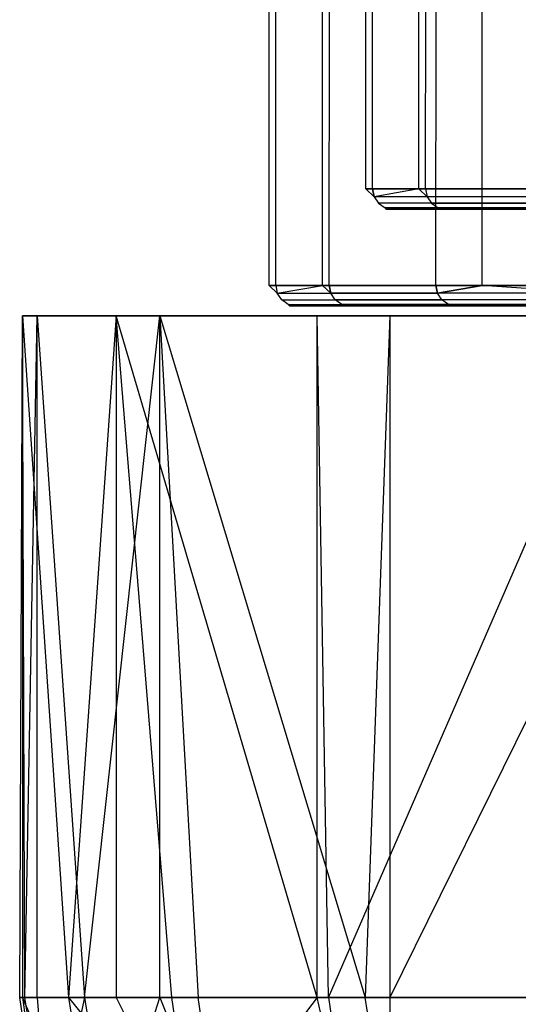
# Model space of a CAD drawing. Extents: x -172 to 172, y -29 to 28.
# Tile 2 of 256: x -172.46 to -167.56, y -14.37 to -4.69. Entities that reach past the tile are written whole.
import ezdxf

# ---------------------------------------------------------------- set-up
doc = ezdxf.new("R2010")
doc.units = 0
doc.header["$LTSCALE"] = 25.4
doc.layers.get('0').update_dxf_attribs({"linetype": 'CONTINUOUS'})

# ---------------------------------------------------------------- blocks, each defined once
blk = doc.blocks.new('RYFLO_AURA_STL')
at = {"color": 0}
for p, q in [((-170.0055, -7.3033, -1243.2501), (-169.9946, 7.0967, -1243.2501)), ((-170.0055, -7.3033, -1243.2501), (-169.9946, 7.0967, -1243.2501)), ((-169.9398, -7.3033, -1247.976), (-169.9289, 7.0967, -1247.9757)), ((-169.9398, -7.3033, -1247.976), (-169.9289, 7.0967, -1247.9757)), ((-169.9398, -7.3033, -1238.5243), (-169.9289, 7.0967, -1238.5245)), ((-169.9398, -7.3033, -1238.5243), (-169.9289, 7.0967, -1238.5245)), ((-169.4815, -7.3033, -1256.5886), (-169.4705, 7.0967, -1256.5878)), ((-169.4815, -7.3033, -1256.5886), (-169.4705, 7.0967, -1256.5878)), ((-169.4815, -7.3033, -1229.9116), (-169.4705, 7.0967, -1229.9125)), ((-169.4815, -7.3033, -1229.9116), (-169.4705, 7.0967, -1229.9125)), ((-169.4146, -7.3033, -1257.413), (-169.4036, 7.0967, -1257.4121)), ((-169.4146, -7.3033, -1257.413), (-169.4036, 7.0967, -1257.4121)), ((-169.4146, -7.3033, -1229.0873), (-169.4036, 7.0967, -1229.0881)), ((-169.4146, -7.3033, -1229.0873), (-169.4036, 7.0967, -1229.0881)), ((-168.3656, -7.3033, -1266.8063), (-168.3548, 7.0967, -1266.8048)), ((-168.3656, -7.3033, -1266.8063), (-168.3548, 7.0967, -1266.8048)), ((-168.3656, -7.3033, -1219.694), (-168.3548, 7.0967, -1219.6954)), ((-168.3656, -7.3033, -1219.694), (-168.3548, 7.0967, -1219.6954)), ((-167.9125, -7.3033, -1269.8448), (-167.9017, 7.0967, -1269.8431)), ((-167.9125, -7.3033, -1269.8448), (-167.9017, 7.0967, -1269.8431)), ((-167.9125, -7.3033, -1216.6554), (-167.9017, 7.0967, -1216.6571)), ((-167.9125, -7.3033, -1216.6554), (-167.9017, 7.0967, -1216.6571)), ((-169.0548, -6.354, -1243.2501), (-169.0453, 6.146, -1243.2501)), ((-169.0548, -6.354, -1243.2501), (-169.0453, 6.146, -1243.2501)), ((-168.9895, -6.354, -1238.5507), (-168.98, 6.146, -1238.551)), ((-168.9895, -6.354, -1238.5507), (-168.98, 6.146, -1238.551)), ((-168.9895, -6.354, -1247.9496), (-168.98, 6.146, -1247.9492)), ((-168.9895, -6.354, -1247.9496), (-168.98, 6.146, -1247.9492)), ((-168.5337, -6.354, -1229.9862), (-168.5242, 6.146, -1229.9869)), ((-168.5337, -6.354, -1229.9862), (-168.5242, 6.146, -1229.9869)), ((-168.5337, -6.354, -1256.514), (-168.5242, 6.146, -1256.5133)), ((-168.5337, -6.354, -1256.514), (-168.5242, 6.146, -1256.5133)), ((-168.4671, -6.354, -1229.1664), (-168.4577, 6.146, -1229.1672)), ((-168.4671, -6.354, -1229.1664), (-168.4577, 6.146, -1229.1672)), ((-168.4671, -6.354, -1257.3339), (-168.4577, 6.146, -1257.333)), ((-168.4671, -6.354, -1257.3339), (-168.4577, 6.146, -1257.333)), ((-168.9895, -6.354, -1238.5507), (-169.0548, -6.354, -1243.2501)), ((-169.0548, -6.354, -1243.2501), (-168.9895, -6.354, -1247.9496)), ((-169.0548, -6.354, -1243.2501), (-168.9895, -6.354, -1247.9496)), ((-169.0548, -6.354, -1243.2501), (-168.9743, -6.4306, -1247.9491)), ((-168.9895, -6.354, -1238.5507), (-169.0548, -6.354, -1243.2501)), ((-168.9743, -6.4306, -1238.5511), (-169.0548, -6.354, -1243.2501)), ((-168.9743, -6.4306, -1238.5511), (-169.0548, -6.354, -1243.2501)), ((-169.0548, -6.354, -1243.2501), (-168.9743, -6.4306, -1247.9491)), ((-168.5337, -6.354, -1229.9862), (-168.9895, -6.354, -1238.5507)), ((-168.9895, -6.354, -1247.9496), (-168.5337, -6.354, -1256.514)), ((-168.9743, -6.4306, -1247.9491), (-168.9895, -6.354, -1247.9496)), ((-168.9895, -6.354, -1238.5507), (-168.9743, -6.4306, -1238.5511)), ((-168.9895, -6.354, -1238.5507), (-168.9743, -6.4306, -1238.5511)), ((-168.5337, -6.354, -1229.9862), (-168.9895, -6.354, -1238.5507)), ((-168.9895, -6.354, -1247.9496), (-168.5337, -6.354, -1256.514)), ((-168.9743, -6.4306, -1247.9491), (-168.9895, -6.354, -1247.9496)), ((-168.5337, -6.354, -1229.9862), (-168.9743, -6.4306, -1238.5511)), ((-168.5337, -6.354, -1256.514), (-168.9743, -6.4306, -1247.9491)), ((-168.5337, -6.354, -1256.514), (-168.9743, -6.4306, -1247.9491)), ((-168.5337, -6.354, -1229.9862), (-168.9743, -6.4306, -1238.5511)), ((-168.4671, -6.354, -1229.1664), (-168.5337, -6.354, -1229.9862)), ((-168.5337, -6.354, -1256.514), (-168.4671, -6.354, -1257.3339)), ((-168.4671, -6.354, -1229.1664), (-168.5337, -6.354, -1229.9862)), ((-168.452, -6.4306, -1229.1677), (-168.5337, -6.354, -1229.9862)), ((-168.5337, -6.354, -1256.514), (-168.4671, -6.354, -1257.3339)), ((-168.5337, -6.354, -1256.514), (-168.452, -6.4306, -1257.3325)), ((-168.5337, -6.354, -1256.514), (-168.452, -6.4306, -1257.3325)), ((-168.452, -6.4306, -1229.1677), (-168.5337, -6.354, -1229.9862)), ((-167.4241, -6.354, -1219.8257), (-168.4671, -6.354, -1229.1664)), ((-168.4671, -6.354, -1257.3339), (-167.4241, -6.354, -1266.6746)), ((-168.4671, -6.354, -1229.1664), (-168.452, -6.4306, -1229.1677)), ((-168.4671, -6.354, -1257.3339), (-167.4241, -6.354, -1266.6746)), ((-168.4671, -6.354, -1257.3339), (-168.452, -6.4306, -1257.3325)), ((-168.4671, -6.354, -1257.3339), (-168.452, -6.4306, -1257.3325)), ((-168.4671, -6.354, -1229.1664), (-168.452, -6.4306, -1229.1677)), ((-167.4241, -6.354, -1219.8257), (-168.4671, -6.354, -1229.1664)), ((-168.452, -6.4306, -1257.3325), (-168.9743, -6.4306, -1247.9491)), ((-168.9743, -6.4306, -1247.9491), (-168.931, -6.4955, -1247.9479)), ((-168.452, -6.4306, -1257.3325), (-168.9743, -6.4306, -1247.9491)), ((-168.9743, -6.4306, -1238.5511), (-168.9743, -6.4306, -1247.9491)), ((-168.9743, -6.4306, -1238.5511), (-168.931, -6.4955, -1238.5524)), ((-168.9743, -6.4306, -1247.9491), (-168.931, -6.4955, -1247.9479)), ((-168.9743, -6.4306, -1238.5511), (-168.9743, -6.4306, -1247.9491)), ((-168.452, -6.4306, -1229.1677), (-168.9743, -6.4306, -1238.5511)), ((-168.9743, -6.4306, -1238.5511), (-168.931, -6.4955, -1238.5524)), ((-168.452, -6.4306, -1229.1677), (-168.9743, -6.4306, -1238.5511)), ((-168.452, -6.4306, -1257.3325), (-168.4089, -6.4955, -1257.329)), ((-167.4091, -6.4306, -1266.6725), (-168.452, -6.4306, -1257.3325)), ((-167.4091, -6.4306, -1266.6725), (-168.452, -6.4306, -1257.3325)), ((-167.4091, -6.4306, -1219.8278), (-168.452, -6.4306, -1229.1677)), ((-168.452, -6.4306, -1257.3325), (-168.4089, -6.4955, -1257.329)), ((-168.452, -6.4306, -1229.1677), (-168.4089, -6.4955, -1229.1713)), ((-168.452, -6.4306, -1229.1677), (-168.4089, -6.4955, -1229.1713)), ((-167.4091, -6.4306, -1219.8278), (-168.452, -6.4306, -1229.1677)), ((-168.931, -6.4955, -1247.9479), (-168.8662, -6.5389, -1247.946)), ((-168.4089, -6.4955, -1257.329), (-168.931, -6.4955, -1247.9479)), ((-168.4089, -6.4955, -1257.329), (-168.931, -6.4955, -1247.9479)), ((-168.931, -6.4955, -1238.5524), (-168.931, -6.4955, -1247.9479)), ((-168.931, -6.4955, -1238.5524), (-168.8662, -6.5389, -1238.5542)), ((-168.931, -6.4955, -1247.9479), (-168.8662, -6.5389, -1247.946)), ((-168.931, -6.4955, -1238.5524), (-168.931, -6.4955, -1247.9479)), ((-168.4089, -6.4955, -1229.1713), (-168.931, -6.4955, -1238.5524)), ((-168.931, -6.4955, -1238.5524), (-168.8662, -6.5389, -1238.5542)), ((-168.4089, -6.4955, -1229.1713), (-168.931, -6.4955, -1238.5524)), ((-168.8662, -6.5389, -1247.946), (-168.3442, -6.5389, -1257.3235)), ((-168.8662, -6.5389, -1247.946), (-168.3442, -6.5389, -1257.3235)), ((-168.8662, -6.5389, -1247.946), (-168.3344, -6.5542, -1256.4983)), ((-168.8662, -6.5389, -1247.946), (-168.3344, -6.5542, -1256.4983)), ((-168.8662, -6.5389, -1247.946), (-168.7897, -6.5542, -1247.944)), ((-168.8662, -6.5389, -1238.5542), (-168.7897, -6.5542, -1238.5563)), ((-168.8549, -6.5542, -1243.2501), (-168.8662, -6.5389, -1238.5542)), ((-168.8662, -6.5389, -1238.5542), (-168.8662, -6.5389, -1247.946)), ((-168.8662, -6.5389, -1238.5542), (-168.8662, -6.5389, -1247.946)), ((-168.8549, -6.5542, -1243.2501), (-168.8662, -6.5389, -1238.5542)), ((-168.8549, -6.5542, -1243.2501), (-168.8662, -6.5389, -1247.946)), ((-168.8549, -6.5542, -1243.2501), (-168.8662, -6.5389, -1247.946)), ((-168.8662, -6.5389, -1247.946), (-168.7897, -6.5542, -1247.944)), ((-168.3442, -6.5389, -1229.1768), (-168.8662, -6.5389, -1238.5542)), ((-168.3442, -6.5389, -1229.1768), (-168.8662, -6.5389, -1238.5542)), ((-168.3344, -6.5542, -1230.002), (-168.8662, -6.5389, -1238.5542)), ((-168.3344, -6.5542, -1230.002), (-168.8662, -6.5389, -1238.5542)), ((-168.8662, -6.5389, -1238.5542), (-168.7897, -6.5542, -1238.5563)), ((-168.7897, -6.5542, -1238.5563), (-168.8549, -6.5542, -1243.2501)), ((-168.8549, -6.5542, -1243.2501), (-168.7897, -6.5542, -1247.944)), ((-168.8549, -6.5542, -1243.2501), (-168.7897, -6.5542, -1247.944)), ((-168.7897, -6.5542, -1238.5563), (-168.8549, -6.5542, -1243.2501)), ((-168.7897, -6.5542, -1247.944), (-168.3344, -6.5542, -1256.4983)), ((-168.3344, -6.5542, -1230.002), (-168.7897, -6.5542, -1238.5563)), ((-168.3344, -6.5542, -1230.002), (-168.7897, -6.5542, -1238.5563)), ((-168.7897, -6.5542, -1247.944), (-168.3344, -6.5542, -1256.4983)), ((-168.4089, -6.4955, -1257.329), (-167.3662, -6.4955, -1266.6665)), ((-168.4089, -6.4955, -1257.329), (-168.3442, -6.5389, -1257.3235)), ((-168.4089, -6.4955, -1257.329), (-167.3662, -6.4955, -1266.6665)), ((-168.4089, -6.4955, -1257.329), (-168.3442, -6.5389, -1257.3235)), ((-168.4089, -6.4955, -1229.1713), (-168.3442, -6.5389, -1229.1768)), ((-167.3662, -6.4955, -1219.8337), (-168.4089, -6.4955, -1229.1713)), ((-168.4089, -6.4955, -1229.1713), (-168.3442, -6.5389, -1229.1768)), ((-167.3662, -6.4955, -1219.8337), (-168.4089, -6.4955, -1229.1713)), ((-168.268, -6.5542, -1257.3171), (-168.3442, -6.5389, -1257.3235)), ((-168.3442, -6.5389, -1257.3235), (-168.3344, -6.5542, -1256.4983)), ((-168.268, -6.5542, -1257.3171), (-168.3442, -6.5389, -1257.3235)), ((-167.3019, -6.5389, -1266.6575), (-168.3442, -6.5389, -1257.3235)), ((-167.3019, -6.5389, -1266.6575), (-168.3442, -6.5389, -1257.3235)), ((-168.3442, -6.5389, -1257.3235), (-168.3344, -6.5542, -1256.4983)), ((-168.3442, -6.5389, -1229.1768), (-168.268, -6.5542, -1229.1831)), ((-168.3344, -6.5542, -1230.002), (-168.3442, -6.5389, -1229.1768)), ((-168.3344, -6.5542, -1230.002), (-168.3442, -6.5389, -1229.1768)), ((-167.3019, -6.5389, -1219.8428), (-168.3442, -6.5389, -1229.1768)), ((-168.3442, -6.5389, -1229.1768), (-168.268, -6.5542, -1229.1831)), ((-167.3019, -6.5389, -1219.8428), (-168.3442, -6.5389, -1229.1768)), ((-168.3344, -6.5542, -1256.4983), (-168.268, -6.5542, -1257.3171)), ((-168.268, -6.5542, -1229.1831), (-168.3344, -6.5542, -1230.002)), ((-168.268, -6.5542, -1229.1831), (-168.3344, -6.5542, -1230.002)), ((-168.3344, -6.5542, -1256.4983), (-168.268, -6.5542, -1257.3171)), ((-168.268, -6.5542, -1257.3171), (-167.2262, -6.5542, -1266.6469)), ((-167.2262, -6.5542, -1219.8534), (-168.268, -6.5542, -1229.1831)), ((-167.2262, -6.5542, -1219.8534), (-168.268, -6.5542, -1229.1831)), ((-168.268, -6.5542, -1257.3171), (-167.2262, -6.5542, -1266.6469)), ((-169.9398, -7.3033, -1247.976), (-170.0055, -7.3033, -1243.2501)), ((-170.0055, -7.3033, -1243.2501), (-169.9398, -7.3033, -1238.5243)), ((-169.9398, -7.3033, -1247.976), (-170.0055, -7.3033, -1243.2501)), ((-169.9247, -7.3798, -1247.9756), (-170.0055, -7.3033, -1243.2501)), ((-169.9247, -7.3798, -1238.5247), (-170.0055, -7.3033, -1243.2501)), ((-169.9247, -7.3798, -1247.9756), (-170.0055, -7.3033, -1243.2501)), ((-169.9247, -7.3798, -1238.5247), (-170.0055, -7.3033, -1243.2501)), ((-170.0055, -7.3033, -1243.2501), (-169.9398, -7.3033, -1238.5243)), ((-169.4815, -7.3033, -1256.5886), (-169.9398, -7.3033, -1247.976)), ((-169.9398, -7.3033, -1238.5243), (-169.4815, -7.3033, -1229.9116)), ((-169.9398, -7.3033, -1238.5243), (-169.4815, -7.3033, -1229.9116)), ((-169.9398, -7.3033, -1238.5243), (-169.9247, -7.3798, -1238.5247)), ((-169.9398, -7.3033, -1247.976), (-169.9247, -7.3798, -1247.9756)), ((-169.9398, -7.3033, -1247.976), (-169.9247, -7.3798, -1247.9756)), ((-169.4815, -7.3033, -1256.5886), (-169.9398, -7.3033, -1247.976)), ((-169.9398, -7.3033, -1238.5243), (-169.9247, -7.3798, -1238.5247)), ((-169.9247, -7.3798, -1238.5247), (-169.4815, -7.3033, -1229.9116)), ((-169.9247, -7.3798, -1247.9756), (-169.4815, -7.3033, -1256.5886)), ((-169.9247, -7.3798, -1247.9756), (-169.4815, -7.3033, -1256.5886)), ((-169.9247, -7.3798, -1238.5247), (-169.4815, -7.3033, -1229.9116)), ((-169.4146, -7.3033, -1257.413), (-169.4815, -7.3033, -1256.5886)), ((-169.4815, -7.3033, -1229.9116), (-169.4146, -7.3033, -1229.0873)), ((-169.4146, -7.3033, -1257.413), (-169.4815, -7.3033, -1256.5886)), ((-169.3994, -7.3798, -1257.4117), (-169.4815, -7.3033, -1256.5886)), ((-169.3994, -7.3798, -1257.4117), (-169.4815, -7.3033, -1256.5886)), ((-169.4815, -7.3033, -1229.9116), (-169.4146, -7.3033, -1229.0873)), ((-169.4815, -7.3033, -1229.9116), (-169.3994, -7.3798, -1229.0885)), ((-169.4815, -7.3033, -1229.9116), (-169.3994, -7.3798, -1229.0885)), ((-168.3656, -7.3033, -1266.8063), (-169.4146, -7.3033, -1257.413)), ((-169.4146, -7.3033, -1229.0873), (-168.3656, -7.3033, -1219.694)), ((-169.4146, -7.3033, -1257.413), (-169.3994, -7.3798, -1257.4117)), ((-169.4146, -7.3033, -1257.413), (-169.3994, -7.3798, -1257.4117)), ((-168.3656, -7.3033, -1266.8063), (-169.4146, -7.3033, -1257.413)), ((-169.3994, -7.3798, -1229.0885), (-169.4146, -7.3033, -1229.0873)), ((-169.4146, -7.3033, -1229.0873), (-168.3656, -7.3033, -1219.694)), ((-169.3994, -7.3798, -1229.0885), (-169.4146, -7.3033, -1229.0873)), ((-167.9125, -7.3033, -1269.8448), (-168.3656, -7.3033, -1266.8063)), ((-168.3656, -7.3033, -1219.694), (-167.9125, -7.3033, -1216.6554)), ((-168.3656, -7.3033, -1219.694), (-167.9125, -7.3033, -1216.6554)), ((-168.3656, -7.3033, -1219.694), (-168.3506, -7.3798, -1219.696)), ((-167.9125, -7.3033, -1269.8448), (-168.3656, -7.3033, -1266.8063)), ((-168.3506, -7.3798, -1266.8042), (-168.3656, -7.3033, -1266.8063)), ((-168.3506, -7.3798, -1266.8042), (-168.3656, -7.3033, -1266.8063)), ((-168.3656, -7.3033, -1219.694), (-168.3506, -7.3798, -1219.696)), ((-168.3506, -7.3798, -1219.696), (-167.9125, -7.3033, -1216.6554)), ((-167.9125, -7.3033, -1269.8448), (-168.3506, -7.3798, -1266.8042)), ((-167.9125, -7.3033, -1269.8448), (-168.3506, -7.3798, -1266.8042)), ((-168.3506, -7.3798, -1219.696), (-167.9125, -7.3033, -1216.6554)), ((-166.7963, -7.3033, -1276.1268), (-167.9125, -7.3033, -1269.8448)), ((-167.9125, -7.3033, -1216.6554), (-166.7963, -7.3033, -1210.3734)), ((-166.7963, -7.3033, -1276.1268), (-167.9125, -7.3033, -1269.8448)), ((-166.7814, -7.3798, -1276.1239), (-167.9125, -7.3033, -1269.8448)), ((-166.7814, -7.3798, -1276.1239), (-167.9125, -7.3033, -1269.8448)), ((-166.7814, -7.3798, -1210.3763), (-167.9125, -7.3033, -1216.6554)), ((-166.7814, -7.3798, -1210.3763), (-167.9125, -7.3033, -1216.6554)), ((-167.9125, -7.3033, -1216.6554), (-166.7963, -7.3033, -1210.3734)), ((-169.8814, -7.4448, -1247.9744), (-169.9247, -7.3798, -1247.9756)), ((-169.9247, -7.3798, -1247.9756), (-169.3994, -7.3798, -1257.4117)), ((-169.9247, -7.3798, -1247.9756), (-169.3994, -7.3798, -1257.4117)), ((-169.8814, -7.4448, -1238.5259), (-169.9247, -7.3798, -1238.5247)), ((-169.9247, -7.3798, -1238.5247), (-169.9247, -7.3798, -1247.9756)), ((-169.8814, -7.4448, -1247.9744), (-169.9247, -7.3798, -1247.9756)), ((-169.9247, -7.3798, -1238.5247), (-169.9247, -7.3798, -1247.9756)), ((-169.9247, -7.3798, -1238.5247), (-169.3994, -7.3798, -1229.0885)), ((-169.9247, -7.3798, -1238.5247), (-169.3994, -7.3798, -1229.0885)), ((-169.8814, -7.4448, -1238.5259), (-169.9247, -7.3798, -1238.5247)), ((-169.8166, -7.4882, -1247.9725), (-169.8814, -7.4448, -1247.9744)), ((-169.8814, -7.4448, -1247.9744), (-169.3563, -7.4448, -1257.4082)), ((-169.8814, -7.4448, -1247.9744), (-169.3563, -7.4448, -1257.4082)), ((-169.8166, -7.4882, -1238.5277), (-169.8814, -7.4448, -1238.5259)), ((-169.8814, -7.4448, -1238.5259), (-169.8814, -7.4448, -1247.9744)), ((-169.8166, -7.4882, -1247.9725), (-169.8814, -7.4448, -1247.9744)), ((-169.8814, -7.4448, -1238.5259), (-169.8814, -7.4448, -1247.9744)), ((-169.8814, -7.4448, -1238.5259), (-169.3563, -7.4448, -1229.092)), ((-169.8814, -7.4448, -1238.5259), (-169.3563, -7.4448, -1229.092)), ((-169.8166, -7.4882, -1238.5277), (-169.8814, -7.4448, -1238.5259)), ((-169.3563, -7.4448, -1257.4082), (-169.3994, -7.3798, -1257.4117)), ((-169.3994, -7.3798, -1257.4117), (-168.3506, -7.3798, -1266.8042)), ((-169.3994, -7.3798, -1257.4117), (-168.3506, -7.3798, -1266.8042)), ((-169.3563, -7.4448, -1257.4082), (-169.3994, -7.3798, -1257.4117)), ((-169.3563, -7.4448, -1229.092), (-169.3994, -7.3798, -1229.0885)), ((-168.3506, -7.3798, -1219.696), (-169.3994, -7.3798, -1229.0885)), ((-169.3563, -7.4448, -1229.092), (-169.3994, -7.3798, -1229.0885)), ((-168.3506, -7.3798, -1219.696), (-169.3994, -7.3798, -1229.0885)), ((-169.2917, -7.4882, -1257.4027), (-169.3563, -7.4448, -1257.4082)), ((-169.3563, -7.4448, -1257.4082), (-168.3077, -7.4448, -1266.7982)), ((-169.3563, -7.4448, -1257.4082), (-168.3077, -7.4448, -1266.7982)), ((-169.2917, -7.4882, -1257.4027), (-169.3563, -7.4448, -1257.4082)), ((-169.2917, -7.4882, -1229.0975), (-169.3563, -7.4448, -1229.092)), ((-168.3077, -7.4448, -1219.702), (-169.3563, -7.4448, -1229.092)), ((-169.2917, -7.4882, -1229.0975), (-169.3563, -7.4448, -1229.092)), ((-168.3077, -7.4448, -1219.702), (-169.3563, -7.4448, -1229.092)), ((-166.7814, -7.3798, -1276.1239), (-168.3506, -7.3798, -1266.8042)), ((-166.7814, -7.3798, -1276.1239), (-168.3506, -7.3798, -1266.8042)), ((-168.3077, -7.4448, -1266.7982), (-168.3506, -7.3798, -1266.8042)), ((-168.3077, -7.4448, -1266.7982), (-168.3506, -7.3798, -1266.8042)), ((-168.3077, -7.4448, -1219.702), (-168.3506, -7.3798, -1219.696)), ((-166.7814, -7.3798, -1210.3763), (-168.3506, -7.3798, -1219.696)), ((-168.3077, -7.4448, -1219.702), (-168.3506, -7.3798, -1219.696)), ((-166.7814, -7.3798, -1210.3763), (-168.3506, -7.3798, -1219.696)), ((-166.7389, -7.4448, -1276.1155), (-168.3077, -7.4448, -1266.7982)), ((-166.7389, -7.4448, -1276.1155), (-168.3077, -7.4448, -1266.7982)), ((-168.2435, -7.4882, -1266.7892), (-168.3077, -7.4448, -1266.7982)), ((-168.2435, -7.4882, -1266.7892), (-168.3077, -7.4448, -1266.7982)), ((-168.2435, -7.4882, -1219.7111), (-168.3077, -7.4448, -1219.702)), ((-166.7389, -7.4448, -1210.3848), (-168.3077, -7.4448, -1219.702)), ((-168.2435, -7.4882, -1219.7111), (-168.3077, -7.4448, -1219.702)), ((-166.7389, -7.4448, -1210.3848), (-168.3077, -7.4448, -1219.702)), ((-169.7401, -7.5035, -1247.9705), (-169.8166, -7.4882, -1247.9725)), ((-169.8166, -7.4882, -1247.9725), (-169.2822, -7.5035, -1256.5729)), ((-169.7401, -7.5035, -1238.5298), (-169.8166, -7.4882, -1238.5277)), ((-169.8166, -7.4882, -1238.5277), (-169.8057, -7.5035, -1243.2501)), ((-169.8166, -7.4882, -1247.9725), (-169.2822, -7.5035, -1256.5729)), ((-169.8166, -7.4882, -1247.9725), (-169.2917, -7.4882, -1257.4027)), ((-169.8166, -7.4882, -1247.9725), (-169.2917, -7.4882, -1257.4027)), ((-169.8057, -7.5035, -1243.2501), (-169.8166, -7.4882, -1247.9725)), ((-169.7401, -7.5035, -1247.9705), (-169.8166, -7.4882, -1247.9725)), ((-169.8057, -7.5035, -1243.2501), (-169.8166, -7.4882, -1247.9725)), ((-169.8166, -7.4882, -1238.5277), (-169.8057, -7.5035, -1243.2501)), ((-169.8166, -7.4882, -1238.5277), (-169.8166, -7.4882, -1247.9725)), ((-169.8166, -7.4882, -1238.5277), (-169.8166, -7.4882, -1247.9725)), ((-169.8166, -7.4882, -1238.5277), (-169.2917, -7.4882, -1229.0975)), ((-169.8166, -7.4882, -1238.5277), (-169.2917, -7.4882, -1229.0975)), ((-169.8166, -7.4882, -1238.5277), (-169.2822, -7.5035, -1229.9274)), ((-169.8166, -7.4882, -1238.5277), (-169.2822, -7.5035, -1229.9274)), ((-169.7401, -7.5035, -1238.5298), (-169.8166, -7.4882, -1238.5277)), ((-169.7401, -7.5035, -1238.5298), (-169.8057, -7.5035, -1243.2501)), ((-169.8057, -7.5035, -1243.2501), (-169.7401, -7.5035, -1247.9705)), ((-169.7401, -7.5035, -1238.5298), (-169.8057, -7.5035, -1243.2501)), ((-169.8057, -7.5035, -1243.2501), (-169.7401, -7.5035, -1247.9705)), ((-169.2822, -7.5035, -1229.9274), (-169.7401, -7.5035, -1238.5298)), ((-169.7401, -7.5035, -1247.9705), (-169.2822, -7.5035, -1256.5729)), ((-169.7401, -7.5035, -1247.9705), (-169.2822, -7.5035, -1256.5729)), ((-169.2822, -7.5035, -1229.9274), (-169.7401, -7.5035, -1238.5298)), ((-169.2154, -7.5035, -1229.1039), (-169.2917, -7.4882, -1229.0975)), ((-169.2917, -7.4882, -1229.0975), (-169.2822, -7.5035, -1229.9274)), ((-169.2154, -7.5035, -1257.3964), (-169.2917, -7.4882, -1257.4027)), ((-169.2917, -7.4882, -1257.4027), (-168.2435, -7.4882, -1266.7892)), ((-169.2917, -7.4882, -1257.4027), (-168.2435, -7.4882, -1266.7892)), ((-169.2822, -7.5035, -1256.5729), (-169.2917, -7.4882, -1257.4027)), ((-169.2154, -7.5035, -1257.3964), (-169.2917, -7.4882, -1257.4027)), ((-169.2822, -7.5035, -1256.5729), (-169.2917, -7.4882, -1257.4027)), ((-169.2917, -7.4882, -1229.0975), (-169.2822, -7.5035, -1229.9274)), ((-168.2435, -7.4882, -1219.7111), (-169.2917, -7.4882, -1229.0975)), ((-169.2154, -7.5035, -1229.1039), (-169.2917, -7.4882, -1229.0975)), ((-168.2435, -7.4882, -1219.7111), (-169.2917, -7.4882, -1229.0975)), ((-169.2154, -7.5035, -1229.1039), (-169.2822, -7.5035, -1229.9274)), ((-169.2822, -7.5035, -1256.5729), (-169.2154, -7.5035, -1257.3964)), ((-169.2154, -7.5035, -1229.1039), (-169.2822, -7.5035, -1229.9274)), ((-169.2822, -7.5035, -1256.5729), (-169.2154, -7.5035, -1257.3964)), ((-168.1677, -7.5035, -1219.7217), (-169.2154, -7.5035, -1229.1039)), ((-169.2154, -7.5035, -1257.3964), (-168.1677, -7.5035, -1266.7786)), ((-169.2154, -7.5035, -1257.3964), (-168.1677, -7.5035, -1266.7786)), ((-168.1677, -7.5035, -1219.7217), (-169.2154, -7.5035, -1229.1039)), ((-168.1677, -7.5035, -1266.7786), (-168.2435, -7.4882, -1266.7892)), ((-168.2435, -7.4882, -1266.7892), (-167.7151, -7.5035, -1269.8136)), ((-166.6753, -7.4882, -1276.1029), (-168.2435, -7.4882, -1266.7892)), ((-166.6753, -7.4882, -1276.1029), (-168.2435, -7.4882, -1266.7892)), ((-168.2435, -7.4882, -1266.7892), (-167.7151, -7.5035, -1269.8136)), ((-168.1677, -7.5035, -1266.7786), (-168.2435, -7.4882, -1266.7892)), ((-168.1677, -7.5035, -1219.7217), (-168.2435, -7.4882, -1219.7111)), ((-167.7151, -7.5035, -1216.6866), (-168.2435, -7.4882, -1219.7111)), ((-168.1677, -7.5035, -1219.7217), (-168.2435, -7.4882, -1219.7111)), ((-167.7151, -7.5035, -1216.6866), (-168.2435, -7.4882, -1219.7111)), ((-166.6753, -7.4882, -1210.3973), (-168.2435, -7.4882, -1219.7111)), ((-166.6753, -7.4882, -1210.3973), (-168.2435, -7.4882, -1219.7111)), ((-167.7151, -7.5035, -1216.6866), (-168.1677, -7.5035, -1219.7217)), ((-168.1677, -7.5035, -1266.7786), (-167.7151, -7.5035, -1269.8136)), ((-168.1677, -7.5035, -1266.7786), (-167.7151, -7.5035, -1269.8136)), ((-167.7151, -7.5035, -1216.6866), (-168.1677, -7.5035, -1219.7217)), ((-166.6753, -7.4882, -1210.3973), (-167.7151, -7.5035, -1216.6866)), ((-166.6753, -7.4882, -1276.1029), (-167.7151, -7.5035, -1269.8136)), ((-166.6753, -7.4882, -1276.1029), (-167.7151, -7.5035, -1269.8136)), ((-166.6753, -7.4882, -1210.3973), (-167.7151, -7.5035, -1216.6866)), ((-166.6002, -7.5035, -1210.4121), (-167.7151, -7.5035, -1216.6866)), ((-167.7151, -7.5035, -1269.8136), (-166.6002, -7.5035, -1276.0881)), ((-166.6002, -7.5035, -1210.4121), (-167.7151, -7.5035, -1216.6866)), ((-167.7151, -7.5035, -1269.8136), (-166.6002, -7.5035, -1276.0881))]:
    blk.add_line(p, q, dxfattribs=at)

msp = doc.modelspace()

# ---------------------------------------------------------------- linework, layer by layer
at = {"color": 0}
for p, q in [((-172.4568, -14.2997, -1247.1112), (-172.4292, -7.5997, -1248.1899)), ((-172.4568, -14.2997, -1247.1112), (-172.4292, -7.5997, -1248.1899)), ((-172.4292, -7.5997, -1248.1899), (-171.9757, -14.2997, -1256.6896)), ((-171.5101, -7.5997, -1261.7034), (-172.4292, -7.5997, -1248.1899)), ((-171.5101, -7.5997, -1261.7034), (-172.4292, -7.5997, -1248.1899)), ((-172.4292, -7.5997, -1248.1899), (-172.2853, -7.5997, -1234.6461)), ((-172.4048, -14.2997, -1237.521), (-172.4292, -7.5997, -1248.1899)), ((-172.4292, -7.5997, -1248.1899), (-172.2853, -7.5997, -1234.6461)), ((-172.4048, -14.2997, -1237.521), (-172.4292, -7.5997, -1248.1899)), ((-172.4292, -7.5997, -1248.1899), (-172.4292, -14.2997, -1248.1899)), ((-172.4292, -7.5997, -1248.1899), (-171.9757, -14.2997, -1256.6896)), ((-172.4292, -7.5997, -1248.1899), (-172.4292, -14.2997, -1248.1899)), ((-172.4048, -14.2997, -1237.521), (-172.2853, -7.5997, -1234.6461)), ((-172.4048, -14.2997, -1237.521), (-172.2853, -7.5997, -1234.6461)), ((-172.2853, -7.5997, -1234.6461), (-171.0791, -7.5997, -1221.1553)), ((-172.2853, -14.2997, -1234.6461), (-172.2853, -7.5997, -1234.6461)), ((-172.2853, -14.2997, -1234.6461), (-172.2853, -7.5997, -1234.6461)), ((-172.2853, -7.5997, -1234.6461), (-171.82, -14.2997, -1227.9485)), ((-172.2853, -7.5997, -1234.6461), (-171.82, -14.2997, -1227.9485)), ((-172.2853, -7.5997, -1234.6461), (-171.0791, -7.5997, -1221.1553)), ((-171.5101, -7.5997, -1261.7034), (-171.9757, -14.2997, -1256.6896)), ((-171.5101, -7.5997, -1261.7034), (-171.9757, -14.2997, -1256.6896)), ((-171.82, -14.2997, -1227.9485), (-171.0791, -7.5997, -1221.1553)), ((-171.82, -14.2997, -1227.9485), (-171.0791, -7.5997, -1221.1553)), ((-169.5336, -14.2997, -1275.103), (-171.5101, -7.5997, -1261.7034)), ((-169.5336, -7.5997, -1275.103), (-171.5101, -7.5997, -1261.7034)), ((-171.5101, -7.5997, -1261.7034), (-171.5101, -14.2997, -1261.7034)), ((-169.5336, -14.2997, -1275.103), (-171.5101, -7.5997, -1261.7034)), ((-170.963, -14.2997, -1266.2263), (-171.5101, -7.5997, -1261.7034)), ((-170.963, -14.2997, -1266.2263), (-171.5101, -7.5997, -1261.7034)), ((-171.5101, -7.5997, -1261.7034), (-171.5101, -14.2997, -1261.7034)), ((-169.5336, -7.5997, -1275.103), (-171.5101, -7.5997, -1261.7034)), ((-171.0791, -7.5997, -1221.1553), (-168.8182, -7.5997, -1207.8007)), ((-171.0791, -14.2997, -1221.1553), (-171.0791, -7.5997, -1221.1553)), ((-171.0791, -7.5997, -1221.1553), (-170.7041, -14.2997, -1218.4233)), ((-171.0791, -7.5997, -1221.1553), (-168.8182, -7.5997, -1207.8007)), ((-171.0791, -7.5997, -1221.1553), (-169.0605, -14.2997, -1208.9749)), ((-171.0791, -14.2997, -1221.1553), (-171.0791, -7.5997, -1221.1553)), ((-171.0791, -7.5997, -1221.1553), (-169.0605, -14.2997, -1208.9749)), ((-171.0791, -7.5997, -1221.1553), (-170.7041, -14.2997, -1218.4233)), ((-169.5336, -14.2997, -1275.103), (-169.5336, -7.5997, -1275.103)), ((-169.4219, -14.2997, -1275.692), (-169.5336, -7.5997, -1275.103)), ((-169.5336, -14.2997, -1275.103), (-169.5336, -7.5997, -1275.103)), ((-169.4219, -14.2997, -1275.692), (-169.5336, -7.5997, -1275.103)), ((-166.5118, -7.5997, -1288.3063), (-169.5336, -7.5997, -1275.103)), ((-166.5118, -7.5997, -1288.3063), (-169.5336, -7.5997, -1275.103)), ((-169.4219, -14.2997, -1275.692), (-166.5118, -7.5997, -1288.3063)), ((-169.4219, -14.2997, -1275.692), (-166.5118, -7.5997, -1288.3063)), ((-168.8182, -7.5997, -1207.8007), (-169.0605, -14.2997, -1208.9749)), ((-168.8182, -7.5997, -1207.8007), (-169.0605, -14.2997, -1208.9749)), ((-168.8182, -7.5997, -1207.8007), (-165.5165, -7.5997, -1194.6646)), ((-168.8182, -7.5997, -1207.8007), (-168.8182, -14.2997, -1207.8007)), ((-165.5165, -7.5997, -1194.6646), (-168.8182, -14.2997, -1207.8007)), ((-168.8182, -7.5997, -1207.8007), (-165.5165, -7.5997, -1194.6646)), ((-168.8182, -7.5997, -1207.8007), (-168.8182, -14.2997, -1207.8007)), ((-165.5165, -7.5997, -1194.6646), (-168.8182, -14.2997, -1207.8007)), ((-172.4568, -14.2997, -1247.1112), (-172.4048, -14.2997, -1237.521)), ((-172.4292, -14.2997, -1248.1899), (-172.4568, -14.2997, -1247.1112)), ((-172.4292, -14.2997, -1248.1899), (-172.4568, -14.2997, -1247.1112)), ((-172.2121, -15.8448, -1247.1057), (-172.4568, -14.2997, -1247.1112)), ((-172.4568, -14.2997, -1247.1112), (-172.4048, -14.2997, -1237.521)), ((-172.2121, -15.8448, -1247.1057), (-172.4568, -14.2997, -1247.1112)), ((-171.9757, -14.2997, -1256.6896), (-172.4292, -14.2997, -1248.1899)), ((-171.9757, -14.2997, -1256.6896), (-172.4292, -14.2997, -1248.1899)), ((-171.7317, -15.8448, -1256.6704), (-172.4292, -14.2997, -1248.1899)), ((-172.4292, -14.2997, -1248.1899), (-172.2121, -15.8448, -1247.1057)), ((-171.7317, -15.8448, -1256.6704), (-172.4292, -14.2997, -1248.1899)), ((-172.4292, -14.2997, -1248.1899), (-172.2121, -15.8448, -1247.1057)), ((-172.4048, -14.2997, -1237.521), (-172.2853, -14.2997, -1234.6461)), ((-172.1603, -15.8448, -1237.5292), (-172.4048, -14.2997, -1237.521)), ((-172.4048, -14.2997, -1237.521), (-172.2853, -14.2997, -1234.6461)), ((-172.1603, -15.8448, -1237.5292), (-172.4048, -14.2997, -1237.521)), ((-172.2853, -14.2997, -1234.6461), (-171.82, -14.2997, -1227.9485)), ((-172.2853, -14.2997, -1234.6461), (-171.82, -14.2997, -1227.9485)), ((-172.2853, -14.2997, -1234.6461), (-172.1603, -15.8448, -1237.5292)), ((-172.2853, -14.2997, -1234.6461), (-172.1603, -15.8448, -1237.5292)), ((-171.82, -14.2997, -1227.9485), (-172.1603, -15.8448, -1237.5292)), ((-171.82, -14.2997, -1227.9485), (-172.1603, -15.8448, -1237.5292)), ((-171.5101, -14.2997, -1261.7034), (-171.9757, -14.2997, -1256.6896)), ((-171.9757, -14.2997, -1256.6896), (-171.7317, -15.8448, -1256.6704)), ((-171.9757, -14.2997, -1256.6896), (-171.7317, -15.8448, -1256.6704)), ((-171.9757, -14.2997, -1256.6896), (-170.7205, -15.8448, -1266.1937)), ((-171.9757, -14.2997, -1256.6896), (-170.7205, -15.8448, -1266.1937)), ((-171.5101, -14.2997, -1261.7034), (-171.9757, -14.2997, -1256.6896)), ((-171.82, -14.2997, -1227.9485), (-171.0791, -14.2997, -1221.1553)), ((-171.82, -14.2997, -1227.9485), (-171.0791, -14.2997, -1221.1553)), ((-171.82, -14.2997, -1227.9485), (-171.5762, -15.8448, -1227.9702)), ((-171.82, -14.2997, -1227.9485), (-171.5762, -15.8448, -1227.9702)), ((-171.5762, -15.8448, -1227.9702), (-171.0791, -14.2997, -1221.1553)), ((-171.5762, -15.8448, -1227.9702), (-171.0791, -14.2997, -1221.1553)), ((-170.963, -14.2997, -1266.2263), (-171.5101, -14.2997, -1261.7034)), ((-171.5101, -14.2997, -1261.7034), (-170.7205, -15.8448, -1266.1937)), ((-171.5101, -14.2997, -1261.7034), (-170.7205, -15.8448, -1266.1937)), ((-170.963, -14.2997, -1266.2263), (-171.5101, -14.2997, -1261.7034)), ((-171.0791, -14.2997, -1221.1553), (-170.7041, -14.2997, -1218.4233)), ((-171.0791, -14.2997, -1221.1553), (-170.4619, -15.8448, -1218.4585)), ((-171.0791, -14.2997, -1221.1553), (-170.7041, -14.2997, -1218.4233)), ((-171.0791, -14.2997, -1221.1553), (-170.4619, -15.8448, -1218.4585)), ((-169.5336, -14.2997, -1275.103), (-170.963, -14.2997, -1266.2263)), ((-170.7205, -15.8448, -1266.1937), (-170.963, -14.2997, -1266.2263)), ((-169.5336, -14.2997, -1275.103), (-170.963, -14.2997, -1266.2263)), ((-170.7205, -15.8448, -1266.1937), (-170.963, -14.2997, -1266.2263)), ((-169.5336, -14.2997, -1275.103), (-170.7205, -15.8448, -1266.1937)), ((-169.5336, -14.2997, -1275.103), (-170.7205, -15.8448, -1266.1937)), ((-170.7041, -14.2997, -1218.4233), (-169.0605, -14.2997, -1208.9749)), ((-170.7041, -14.2997, -1218.4233), (-169.0605, -14.2997, -1208.9749)), ((-170.4619, -15.8448, -1218.4585), (-170.7041, -14.2997, -1218.4233)), ((-170.4619, -15.8448, -1218.4585), (-170.7041, -14.2997, -1218.4233)), ((-169.4219, -14.2997, -1275.692), (-169.5336, -14.2997, -1275.103)), ((-169.4219, -14.2997, -1275.692), (-169.5336, -14.2997, -1275.103)), ((-169.1815, -15.8448, -1275.646), (-169.5336, -14.2997, -1275.103)), ((-169.1815, -15.8448, -1275.646), (-169.5336, -14.2997, -1275.103)), ((-167.3571, -14.2997, -1285.0574), (-169.4219, -14.2997, -1275.692)), ((-169.4219, -14.2997, -1275.692), (-169.1815, -15.8448, -1275.646)), ((-169.4219, -14.2997, -1275.692), (-169.1815, -15.8448, -1275.646)), ((-167.3571, -14.2997, -1285.0574), (-169.4219, -14.2997, -1275.692)), ((-169.0605, -14.2997, -1208.9749), (-168.8182, -14.2997, -1207.8007)), ((-168.8207, -15.8448, -1209.0234), (-169.0605, -14.2997, -1208.9749)), ((-169.0605, -14.2997, -1208.9749), (-168.8182, -14.2997, -1207.8007)), ((-168.8207, -15.8448, -1209.0234), (-169.0605, -14.2997, -1208.9749)), ((-168.8182, -14.2997, -1207.8007), (-168.8207, -15.8448, -1209.0234)), ((-168.8182, -14.2997, -1207.8007), (-168.8207, -15.8448, -1209.0234)), ((-168.8182, -14.2997, -1207.8007), (-166.8944, -14.2997, -1199.6323)), ((-168.8182, -14.2997, -1207.8007), (-166.8944, -14.2997, -1199.6323))]:
    msp.add_line(p, q, dxfattribs=at)

# ---------------------------------------------------------------- block references
msp.add_blockref('RYFLO_AURA_STL', (0, 0), dxfattribs=at)

doc.saveas('drawing.dxf')
